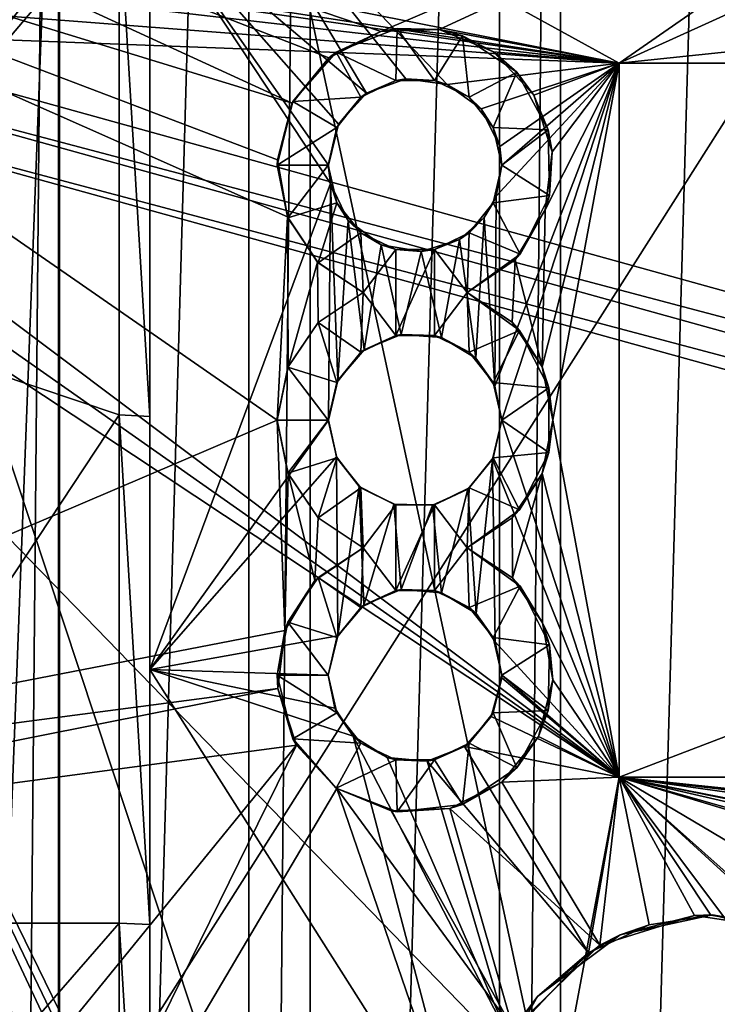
# Model space of a CAD drawing. Extents: x -3 to 104, y -79 to 161.
# Tile 103 of 203: x 18 to 32, y 69 to 88. Entities that reach past the tile are written whole.
import ezdxf

# ---------------------------------------------------------------- set-up
doc = ezdxf.new("R2010")
doc.units = 0
doc.header["$MEASUREMENT"] = 0

msp = doc.modelspace()

# ---------------------------------------------------------------- linework, layer by layer
for points in [[(17.620001, 0, -71.599998), (17.620001, 130, -71.599998), (18.82, 130, -71.599998)], [(18.82, 0, -71.599998), (17.620001, 0, -71.599998), (18.82, 130, -71.599998)], [(22.530001, 130, -10.3), (18.82, 0, -10.3), (18.82, 130, -10.3)], [(22.530001, 0, -10.3), (18.82, 0, -10.3), (22.530001, 130, -10.3)], [(18.82, 130, -10.3), (18.82, 0, -71.599998), (18.82, 130, -71.599998)], [(18.82, 0, -10.3), (18.82, 0, -71.599998), (18.82, 130, -10.3)], [(22.530001, 0, -71.599998), (22.530001, 130, -71.599998), (23.73, 130, -71.599998)], [(23.73, 0, -71.599998), (22.530001, 0, -71.599998), (23.73, 130, -71.599998)], [(22.530001, 130, -71.599998), (22.530001, 0, -10.3), (22.530001, 130, -10.3)], [(22.530001, 0, -71.599998), (22.530001, 0, -10.3), (22.530001, 130, -71.599998)], [(27.440001, 130, -10.3), (23.73, 0, -10.3), (23.73, 130, -10.3)], [(27.440001, 0, -10.3), (23.73, 0, -10.3), (27.440001, 130, -10.3)], [(23.73, 130, -10.3), (23.73, 0, -71.599998), (23.73, 130, -71.599998)], [(23.73, 0, -10.3), (23.73, 0, -71.599998), (23.73, 130, -10.3)], [(27.440001, 0, -71.599998), (27.440001, 130, -71.599998), (28.639999, 130, -71.599998)], [(28.639999, 0, -71.599998), (27.440001, 0, -71.599998), (28.639999, 130, -71.599998)], [(27.440001, 130, -71.599998), (27.440001, 0, -10.3), (27.440001, 130, -10.3)], [(27.440001, 0, -71.599998), (27.440001, 0, -10.3), (27.440001, 130, -71.599998)], [(32.349998, 130, -10.3), (28.639999, 0, -10.3), (28.639999, 130, -10.3)], [(32.349998, 0, -10.3), (28.639999, 0, -10.3), (32.349998, 130, -10.3)], [(28.639999, 130, -10.3), (28.639999, 0, -71.599998), (28.639999, 130, -71.599998)], [(28.639999, 0, -10.3), (28.639999, 0, -71.599998), (28.639999, 130, -10.3)], [(36.471001, 29.076, 0.1), (15.471, 126.727997, 0.1), (36.471001, 116.879997, 0.1)], [(15.471, 19.228001, 0.1), (15.471, 126.727997, 0.1), (36.471001, 29.076, 0.1)], [(2.9217, 124.593002), (36.411301, 23.4326), (36.411301, 112.523003)], [(2.9217, 5.4074), (36.411301, 23.4326), (2.9217, 124.593002)], [(5.1713, 6.7213, -72.699997), (95.428703, 123.278999, -72.699997), (5.1713, 123.278999, -72.699997)], [(5.1713, 6.7213, -72.699997), (95.428703, 6.7213, -72.699997), (95.428703, 123.278999, -72.699997)], [(72.509804, 71.570602, 18.9), (38.492001, 116.524002, 18.9), (10.3364, 88.811302, 18.9)], [(18.799999, 65.599998, -76.900002), (17.6, 65.599998, -76.900002), (18.799999, 96.800003, -76.900002)], [(18.799999, 96.800003, -76.900002), (17.6, 65.599998, -76.900002), (17.6, 96.800003, -76.900002)], [(38.599998, 65.599998, -74.699997), (18.799999, 65.599998, -74.699997), (38.599998, 96.800003, -74.699997)], [(38.599998, 96.800003, -74.699997), (18.799999, 65.599998, -74.699997), (18.799999, 96.800003, -74.699997)], [(18.799999, 65.599998, -76.900002), (18.799999, 96.800003, -76.900002), (18.799999, 65.599998, -74.699997)], [(18.799999, 65.599998, -74.699997), (18.799999, 96.800003, -76.900002), (18.799999, 96.800003, -74.699997)], [(13.4239, 82.613998, 69.555603), (20.077101, 90.917702, 68.725403), (-1.0153, 94.897003, 67.615097)], [(6.7847, 91.611298, 66.255203), (6.7883, 94.147003, 65.9077), (23.374399, 86.524803, 67.251801)], [(6.7883, 94.147003, 65.9077), (39.5867, 94.119301, 66.387604), (25.1147, 87.926399, 67.109299)], [(6.7883, 94.147003, 65.9077), (25.1147, 87.926399, 67.109299), (24.0935, 87.414497, 67.157204)], [(6.7883, 94.147003, 65.9077), (24.0935, 87.414497, 67.157204), (23.374399, 86.524803, 67.251801)], [(25.1147, 87.926399, 67.109299), (39.5867, 94.119301, 66.387604), (26.259199, 87.969597, 67.118103)], [(26.259199, 87.969597, 67.118103), (39.5867, 94.119301, 66.387604), (29.7887, 87.311302, 67.232697)], [(66.386398, 87.311302, 66.932404), (29.7887, 87.311302, 67.232697), (39.5867, 94.119301, 66.387604)], [(4.5864, 92.311302, 55.700001), (29.7864, 87.311302, 55.700001), (77.586403, 92.311302, 55.700001)], [(4.5864, 92.311302, 55.700001), (8.9759, 90.517403, 55.700001), (29.7864, 87.311302, 55.700001)], [(72.509804, 71.570602, 54.099998), (10.3364, 88.811302, 54.099998), (77.586403, 92.311302, 54.099998)], [(29.7864, 87.311302, 55.700001), (66.386398, 87.311302, 55.700001), (77.586403, 92.311302, 55.700001)], [(5.2869, 72.711304, 68.138901), (6.7847, 91.611298, 66.255203), (23.086599, 80.311302, 67.906799)], [(6.7847, 91.611298, 66.255203), (23.2838, 84.298897, 67.500999), (23.086599, 80.311302, 67.906799)], [(6.7847, 91.611298, 66.255203), (23.374399, 86.524803, 67.251801), (23.0882, 85.416397, 67.374397)], [(6.7847, 91.611298, 66.255203), (23.0882, 85.416397, 67.374397), (23.2838, 84.298897, 67.500999)], [(21.886101, 91.653603, 68.255302), (20.586399, 90.311302, 68.408897), (24.833799, 86.7192, 68.9104)], [(21.886101, 91.653603, 68.255302), (29.7882, 87.311302, 68.894302), (39.354698, 91.653801, 68.389999)], [(21.886101, 91.653603, 68.255302), (25.602699, 87.001297, 68.887199), (26.4144, 86.890999, 68.909798)], [(21.886101, 91.653603, 68.255302), (24.833799, 86.7192, 68.9104), (25.602699, 87.001297, 68.887199)], [(21.886101, 91.653603, 68.255302), (26.4144, 86.890999, 68.909798), (29.7882, 87.311302, 68.894302)], [(29.7882, 87.311302, 68.894302), (66.386398, 87.311302, 68.594398), (39.354698, 91.653801, 68.389999)], [(13.4239, 82.613998, 69.555603), (19.986601, 90.355698, 68.796204), (20.077101, 90.917702, 68.725403)], [(8.9759, 90.517403, 55.700001), (9.6776, 90.179497, 55.700001), (29.7864, 87.311302, 55.700001)], [(13.4239, 82.613998, 69.555603), (19.986401, 80.418098, 69.906898), (19.986601, 90.355698, 68.796204)], [(19.986601, 90.355698, 68.796204), (19.986401, 80.418098, 69.906898), (20.5865, 80.384804, 69.558601)], [(19.986601, 90.355698, 68.796204), (20.5865, 80.384804, 69.558601), (20.5865, 90.311302, 68.449097)], [(10.1631, 89.570602, 55.700001), (29.7864, 87.311302, 55.700001), (9.6776, 90.179497, 55.700001)], [(20.586399, 90.311302, 68.408897), (24.285801, 86.109901, 68.973297), (24.833799, 86.7192, 68.9104)], [(20.586399, 90.311302, 68.408897), (24.0865, 85.311302, 69.060997), (24.285801, 86.109901, 68.973297)], [(20.586399, 90.311302, 68.408897), (20.586399, 75.424599, 69.953697), (24.126101, 84.946701, 69.101898)], [(20.586399, 90.311302, 68.408897), (24.126101, 84.946701, 69.101898), (24.0865, 85.311302, 69.060997)], [(20.5865, 90.311302, 68.449097), (20.5865, 80.384804, 69.558601), (20.586399, 90.311302, 68.408897)], [(10.3364, 88.811302, 55.700001), (29.7864, 87.311302, 55.700001), (10.1631, 89.570602, 55.700001)], [(10.1631, 88.052002, 18.9), (72.509804, 71.570602, 18.9), (10.3364, 88.811302, 18.9)], [(10.1631, 88.052002, 55.700001), (29.7864, 87.311302, 55.700001), (10.3364, 88.811302, 55.700001)], [(72.509804, 71.570602, 54.099998), (10.1631, 88.052002, 54.099998), (10.3364, 88.811302, 54.099998)], [(9.6776, 87.4431, 18.9), (72.336403, 70.811302, 18.9), (10.1631, 88.052002, 18.9)], [(9.6776, 87.4431, 55.700001), (29.7864, 73.311302, 55.700001), (10.1631, 88.052002, 55.700001)], [(72.336403, 70.811302, 54.099998), (9.6776, 87.4431, 54.099998), (10.1631, 88.052002, 54.099998)], [(72.336403, 70.811302, 18.9), (72.509804, 71.570602, 18.9), (10.1631, 88.052002, 18.9)], [(10.1631, 88.052002, 55.700001), (29.7864, 73.311302, 55.700001), (29.7864, 87.311302, 55.700001)], [(72.336403, 70.811302, 54.099998), (10.1631, 88.052002, 54.099998), (72.509804, 71.570602, 54.099998)], [(24.2404, 87.524902, 58.700001), (24.0935, 87.414497, 67.157204), (25.1147, 87.926399, 67.109299)], [(24.2404, 87.524902, 58.700001), (25.438801, 87.9888, 58.700001), (25.408199, 86.968697, 58.700001)], [(25.438801, 87.9888, 58.700001), (24.2404, 87.524902, 58.700001), (25.1147, 87.926399, 67.109299)], [(25.438801, 87.9888, 58.700001), (25.1147, 87.926399, 67.109299), (26.259199, 87.969597, 67.118103)], [(25.408199, 86.968697, 58.700001), (25.438801, 87.9888, 58.700001), (26.1647, 86.968697, 58.700001)], [(25.438801, 87.9888, 58.700001), (26.716, 87.846298, 58.700001), (26.1647, 86.968697, 58.700001)], [(26.716, 87.846298, 58.700001), (25.438801, 87.9888, 58.700001), (26.259199, 87.969597, 67.118103)], [(26.1647, 86.968697, 58.700001), (26.716, 87.846298, 58.700001), (26.846399, 86.640404, 58.700001)], [(26.716, 87.846298, 58.700001), (26.259199, 87.969597, 67.118103), (27.323099, 87.531303, 67.182701)], [(26.259199, 87.969597, 67.118103), (29.7887, 87.311302, 67.232697), (27.323099, 87.531303, 67.182701)], [(26.716, 87.846298, 58.700001), (27.782499, 87.129402, 58.700001), (26.846399, 86.640404, 58.700001)], [(27.782499, 87.129402, 58.700001), (26.716, 87.846298, 58.700001), (27.323099, 87.531303, 67.182701)], [(36.945, 29.2971, 18.9), (9.6776, 87.4431, 18.9), (8.9759, 87.105202, 18.9)], [(8.9759, 87.105202, 55.700001), (29.7864, 73.311302, 55.700001), (9.6776, 87.4431, 55.700001)], [(37.4501, 29.4324, 18.9), (9.6776, 87.4431, 18.9), (36.945, 29.2971, 18.9)], [(37.971001, 29.478001, 18.9), (9.6776, 87.4431, 18.9), (37.4501, 29.4324, 18.9)], [(37.971001, 29.478001, 18.9), (72.336403, 70.811302, 18.9), (9.6776, 87.4431, 18.9)], [(72.509804, 70.052002, 54.099998), (9.6776, 87.4431, 54.099998), (72.336403, 70.811302, 54.099998)], [(72.509804, 70.052002, 54.099998), (9.6776, 22.179501, 54.099998), (9.6776, 87.4431, 54.099998)], [(23.3923, 86.559502, 58.700001), (24.2404, 87.524902, 58.700001), (24.7265, 86.640404, 58.700001)], [(24.2404, 87.524902, 58.700001), (23.3923, 86.559502, 58.700001), (24.0935, 87.414497, 67.157204)], [(24.2404, 87.524902, 58.700001), (25.408199, 86.968697, 58.700001), (24.7265, 86.640404, 58.700001)], [(27.782499, 87.129402, 58.700001), (27.323099, 87.531303, 67.182701), (28.1124, 86.682602, 67.291)], [(28.1124, 86.682602, 67.291), (27.323099, 87.531303, 67.182701), (29.7887, 87.311302, 67.232697)], [(23.3923, 86.559502, 58.700001), (23.374399, 86.524803, 67.251801), (24.0935, 87.414497, 67.157204)], [(26.4144, 86.890999, 68.909798), (27.0812, 86.412804, 68.972702), (29.7882, 87.311302, 68.894302)], [(27.0812, 86.412804, 68.972702), (27.4471, 85.675102, 69.060898), (29.7882, 87.311302, 68.894302)], [(29.7882, 87.311302, 68.894302), (27.3519, 80.973999, 69.553703), (27.487101, 80.307602, 69.619797)], [(29.7882, 87.311302, 68.894302), (27.3743, 84.704102, 69.167801), (27.3519, 80.973999, 69.553703)], [(27.486401, 85.311302, 69.101898), (27.3743, 84.704102, 69.167801), (29.7882, 87.311302, 68.894302)], [(27.4471, 85.675102, 69.060898), (27.486401, 85.311302, 69.101898), (29.7882, 87.311302, 68.894302)], [(29.785, 73.311302, 70.230598), (29.7882, 87.311302, 68.894302), (27.487101, 80.307602, 69.619797)], [(28.4739, 85.572098, 67.422096), (28.1124, 86.682602, 67.291), (29.7887, 87.311302, 67.232697)], [(28.276501, 81.355202, 67.867897), (28.3386, 84.430801, 67.547699), (29.7887, 87.311302, 67.232697)], [(28.4863, 80.311302, 67.972198), (28.276501, 81.355202, 67.867897), (29.7887, 87.311302, 67.232697)], [(28.3386, 84.430801, 67.547699), (28.4739, 85.572098, 67.422096), (29.7887, 87.311302, 67.232697)], [(29.7887, 87.311302, 67.232697), (29.7845, 73.311302, 68.576302), (28.4863, 80.311302, 67.972198)], [(29.7882, 87.311302, 68.894302), (29.7845, 73.311302, 68.576302), (29.7887, 87.311302, 67.232697)], [(29.785, 73.311302, 70.230598), (29.7845, 73.311302, 68.576302), (29.7882, 87.311302, 68.894302)], [(29.7864, 87.311302, 55.700001), (29.7864, 87.311302, 62.700001), (66.386398, 87.311302, 55.700001)], [(66.386398, 87.311302, 55.700001), (29.7864, 87.311302, 62.700001), (66.386398, 87.311302, 62.700001)], [(29.7864, 73.311302, 55.700001), (29.7864, 73.311302, 62.700001), (29.7864, 87.311302, 55.700001)], [(29.7864, 87.311302, 55.700001), (29.7864, 73.311302, 62.700001), (29.7864, 87.311302, 62.700001)], [(29.7864, 73.311302, 62.700001), (66.386398, 87.311302, 62.700001), (29.7864, 87.311302, 62.700001)], [(29.7864, 73.311302, 62.700001), (66.386398, 73.311302, 62.700001), (66.386398, 87.311302, 62.700001)], [(29.7882, 87.311302, 68.894302), (29.7887, 87.311302, 67.232697), (66.386398, 87.311302, 68.594398)], [(66.386398, 87.311302, 68.594398), (29.7887, 87.311302, 67.232697), (66.386398, 87.311302, 66.932404)], [(36.471001, 29.076, 18.9), (8.9759, 87.105202, 18.9), (8.9759, 22.517401, 18.9)], [(36.945, 29.2971, 18.9), (8.9759, 87.105202, 18.9), (36.471001, 29.076, 18.9)], [(28.586399, 66.911301, 55.700001), (29.7864, 73.311302, 55.700001), (8.9759, 87.105202, 55.700001)], [(9.7864, 54.311298, 55.700001), (28.586399, 66.911301, 55.700001), (8.9759, 87.105202, 55.700001)], [(26.846399, 86.640404, 58.700001), (27.782499, 87.129402, 58.700001), (27.3181, 86.048897, 58.700001)], [(27.3181, 86.048897, 58.700001), (27.782499, 87.129402, 58.700001), (28.3969, 86.000801, 58.700001)], [(28.3969, 86.000801, 58.700001), (27.782499, 87.129402, 58.700001), (28.1124, 86.682602, 67.291)], [(24.7265, 86.640404, 58.700001), (25.408199, 86.968697, 58.700001), (24.833799, 86.7192, 68.9104)], [(24.833799, 86.7192, 68.9104), (25.408199, 86.968697, 58.700001), (25.602699, 87.001297, 68.887199)], [(25.408199, 86.968697, 58.700001), (26.1647, 86.968697, 58.700001), (25.602699, 87.001297, 68.887199)], [(25.602699, 87.001297, 68.887199), (26.1647, 86.968697, 58.700001), (26.4144, 86.890999, 68.909798)], [(26.1647, 86.968697, 58.700001), (26.846399, 86.640404, 58.700001), (26.4144, 86.890999, 68.909798)], [(26.4144, 86.890999, 68.909798), (26.846399, 86.640404, 58.700001), (27.0812, 86.412804, 68.972702)], [(24.285801, 86.109901, 68.973297), (24.7265, 86.640404, 58.700001), (24.833799, 86.7192, 68.9104)], [(28.3969, 86.000801, 58.700001), (28.1124, 86.682602, 67.291), (28.4739, 85.572098, 67.422096)], [(23.3923, 86.559502, 58.700001), (24.254801, 86.048897, 58.700001), (23.086399, 85.311302, 58.700001)], [(23.3923, 86.559502, 58.700001), (23.086399, 85.311302, 58.700001), (23.374399, 86.524803, 67.251801)], [(23.086399, 85.311302, 58.700001), (23.0882, 85.416397, 67.374397), (23.374399, 86.524803, 67.251801)], [(23.3923, 86.559502, 58.700001), (24.7265, 86.640404, 58.700001), (24.254801, 86.048897, 58.700001)], [(24.254801, 86.048897, 58.700001), (24.7265, 86.640404, 58.700001), (24.285801, 86.109901, 68.973297)], [(26.846399, 86.640404, 58.700001), (27.3181, 86.048897, 58.700001), (27.0812, 86.412804, 68.972702)], [(27.0812, 86.412804, 68.972702), (27.3181, 86.048897, 58.700001), (27.4471, 85.675102, 69.060898)], [(24.0865, 85.311302, 69.060997), (24.254801, 86.048897, 58.700001), (24.285801, 86.109901, 68.973297)], [(23.086399, 85.311302, 58.700001), (24.254801, 86.048897, 58.700001), (24.086399, 85.311302, 58.700001)], [(24.086399, 85.311302, 58.700001), (24.254801, 86.048897, 58.700001), (24.0865, 85.311302, 69.060997)], [(27.3181, 86.048897, 58.700001), (28.3969, 86.000801, 58.700001), (27.486401, 85.311302, 58.700001)], [(27.3181, 86.048897, 58.700001), (27.486401, 85.311302, 58.700001), (27.4471, 85.675102, 69.060898)], [(27.486401, 85.311302, 58.700001), (28.3969, 86.000801, 58.700001), (28.42, 84.715897, 58.700001)], [(28.42, 84.715897, 58.700001), (28.3969, 86.000801, 58.700001), (28.4739, 85.572098, 67.422096)], [(27.4471, 85.675102, 69.060898), (27.486401, 85.311302, 58.700001), (27.486401, 85.311302, 69.101898)], [(28.42, 84.715897, 58.700001), (28.4739, 85.572098, 67.422096), (28.3386, 84.430801, 67.547699)], [(23.086399, 85.311302, 58.700001), (23.2838, 84.298897, 67.500999), (23.0882, 85.416397, 67.374397)], [(23.086399, 85.311302, 58.700001), (24.086399, 85.311302, 58.700001), (23.2938, 84.273598, 58.700001)], [(23.086399, 85.311302, 58.700001), (23.2938, 84.273598, 58.700001), (23.2838, 84.298897, 67.500999)], [(23.2938, 84.273598, 58.700001), (24.086399, 85.311302, 58.700001), (24.254801, 84.5737, 58.700001)], [(24.126101, 84.946701, 69.101898), (24.086399, 85.311302, 58.700001), (24.0865, 85.311302, 69.060997)], [(24.254801, 84.5737, 58.700001), (24.086399, 85.311302, 58.700001), (24.126101, 84.946701, 69.101898)], [(27.486401, 85.311302, 58.700001), (28.42, 84.715897, 58.700001), (27.3181, 84.5737, 58.700001)], [(27.486401, 85.311302, 58.700001), (27.3181, 84.5737, 58.700001), (27.3743, 84.704102, 69.167801)], [(27.486401, 85.311302, 69.101898), (27.486401, 85.311302, 58.700001), (27.3743, 84.704102, 69.167801)], [(24.126101, 84.946701, 69.101898), (20.586399, 75.424599, 69.953697), (24.0865, 80.311302, 69.578598)], [(24.126101, 84.946701, 69.101898), (24.0865, 80.311302, 69.578598), (24.2742, 81.087402, 69.505402)], [(24.126101, 84.946701, 69.101898), (24.2742, 81.087402, 69.505402), (24.478001, 84.225998, 69.185097)], [(24.478001, 84.225998, 69.185097), (24.254801, 84.5737, 58.700001), (24.126101, 84.946701, 69.101898)], [(23.2938, 84.273598, 58.700001), (24.254801, 84.5737, 58.700001), (23.8841, 83.395302, 58.700001)], [(23.8841, 83.395302, 58.700001), (24.254801, 84.5737, 58.700001), (24.7265, 83.982201, 58.700001)], [(24.7265, 83.982201, 58.700001), (24.254801, 84.5737, 58.700001), (24.478001, 84.225998, 69.185097)], [(26.846399, 83.982201, 58.700001), (27.3181, 84.5737, 58.700001), (27.846399, 83.565903, 58.700001)], [(27.3181, 84.5737, 58.700001), (26.846399, 83.982201, 58.700001), (27.138901, 84.281303, 69.211304)], [(27.3743, 84.704102, 69.167801), (27.138901, 84.281303, 69.211304), (27.3519, 80.973999, 69.553703)], [(27.3743, 84.704102, 69.167801), (27.3181, 84.5737, 58.700001), (27.138901, 84.281303, 69.211304)], [(27.3181, 84.5737, 58.700001), (28.42, 84.715897, 58.700001), (27.846399, 83.565903, 58.700001)], [(27.846399, 83.565903, 58.700001), (28.42, 84.715897, 58.700001), (28.3386, 84.430801, 67.547699)], [(27.846399, 83.565903, 58.700001), (28.3386, 84.430801, 67.547699), (27.7477, 83.455597, 67.646797)], [(28.276501, 81.355202, 67.867897), (27.7477, 83.455597, 67.646797), (28.3386, 84.430801, 67.547699)], [(23.086599, 80.311302, 67.906799), (23.2838, 84.298897, 67.500999), (23.296801, 81.356201, 67.807503)], [(23.8841, 83.395302, 58.700001), (23.8731, 83.406403, 67.605202), (23.2838, 84.298897, 67.500999)], [(23.2938, 84.273598, 58.700001), (23.8841, 83.395302, 58.700001), (23.2838, 84.298897, 67.500999)], [(23.296801, 81.356201, 67.807503), (23.2838, 84.298897, 67.500999), (23.8731, 83.406403, 67.605202)], [(24.478001, 84.225998, 69.185097), (24.2742, 81.087402, 69.505402), (24.7862, 81.686096, 69.453102)], [(24.478001, 84.225998, 69.185097), (24.7862, 81.686096, 69.453102), (25.118999, 83.747803, 69.244698)], [(25.118999, 83.747803, 69.244698), (24.7265, 83.982201, 58.700001), (24.478001, 84.225998, 69.185097)], [(26.6598, 83.852798, 69.251999), (26.975201, 81.526703, 69.4953), (27.138901, 84.281303, 69.211304)], [(27.138901, 84.281303, 69.211304), (26.846399, 83.982201, 58.700001), (26.6598, 83.852798, 69.251999)], [(27.138901, 84.281303, 69.211304), (26.975201, 81.526703, 69.4953), (27.3519, 80.973999, 69.553703)], [(23.8841, 83.395302, 58.700001), (24.7265, 83.982201, 58.700001), (24.7666, 82.811302, 58.700001)], [(24.7265, 83.982201, 58.700001), (25.408199, 83.6539, 58.700001), (24.7666, 82.811302, 58.700001)], [(25.408199, 83.6539, 58.700001), (24.7265, 83.982201, 58.700001), (25.118999, 83.747803, 69.244698)], [(26.1647, 83.6539, 58.700001), (26.846399, 83.982201, 58.700001), (26.8062, 82.811302, 58.700001)], [(26.846399, 83.982201, 58.700001), (26.1647, 83.6539, 58.700001), (26.6598, 83.852798, 69.251999)], [(26.846399, 83.982201, 58.700001), (27.846399, 83.565903, 58.700001), (26.8062, 82.811302, 58.700001)], [(25.9055, 83.615501, 69.268501), (26.302099, 81.931198, 69.447197), (26.6598, 83.852798, 69.251999)], [(26.6598, 83.852798, 69.251999), (26.1647, 83.6539, 58.700001), (25.9055, 83.615501, 69.268501)], [(26.6598, 83.852798, 69.251999), (26.302099, 81.931198, 69.447197), (26.975201, 81.526703, 69.4953)], [(24.7666, 82.811302, 58.700001), (25.408199, 83.6539, 58.700001), (25.408199, 81.968697, 58.700001)], [(25.118999, 83.747803, 69.244698), (24.7862, 81.686096, 69.453102), (25.5133, 81.989197, 69.4319)], [(25.118999, 83.747803, 69.244698), (25.5133, 81.989197, 69.4319), (25.9055, 83.615501, 69.268501)], [(25.9055, 83.615501, 69.268501), (25.408199, 83.6539, 58.700001), (25.118999, 83.747803, 69.244698)], [(25.408199, 81.968697, 58.700001), (26.1647, 83.6539, 58.700001), (26.1647, 81.968697, 58.700001)], [(25.408199, 83.6539, 58.700001), (26.1647, 83.6539, 58.700001), (25.408199, 81.968697, 58.700001)], [(26.1647, 83.6539, 58.700001), (25.408199, 83.6539, 58.700001), (25.9055, 83.615501, 69.268501)], [(25.9055, 83.615501, 69.268501), (25.5133, 81.989197, 69.4319), (26.302099, 81.931198, 69.447197)], [(26.1647, 81.968697, 58.700001), (26.1647, 83.6539, 58.700001), (26.8062, 82.811302, 58.700001)], [(23.296801, 81.356201, 67.807503), (23.8731, 83.406403, 67.605202), (23.884899, 82.228104, 67.727997)], [(24.7666, 82.811302, 58.700001), (24.7666, 82.811302, 67.680099), (23.8731, 83.406403, 67.605202)], [(23.8841, 83.395302, 58.700001), (24.7666, 82.811302, 58.700001), (23.8731, 83.406403, 67.605202)], [(23.884899, 82.228104, 67.727997), (23.8731, 83.406403, 67.605202), (24.7666, 82.811302, 67.680099)], [(26.8062, 82.811302, 58.700001), (27.846399, 83.565903, 58.700001), (27.7477, 83.455597, 67.646797)], [(26.8062, 82.811302, 58.700001), (27.7477, 83.455597, 67.646797), (26.806299, 82.811302, 67.704803)], [(26.806299, 82.811302, 67.704803), (27.7477, 83.455597, 67.646797), (27.687799, 82.228302, 67.774002)], [(28.276501, 81.355202, 67.867897), (27.687799, 82.228302, 67.774002), (27.7477, 83.455597, 67.646797)], [(23.8841, 82.227303, 58.700001), (24.7666, 82.811302, 58.700001), (24.7265, 81.640404, 58.700001)], [(23.8841, 82.227303, 58.700001), (23.884899, 82.228104, 67.727997), (24.7666, 82.811302, 67.680099)], [(24.7666, 82.811302, 58.700001), (23.8841, 82.227303, 58.700001), (24.7666, 82.811302, 67.680099)], [(24.7265, 81.640404, 58.700001), (24.7666, 82.811302, 58.700001), (25.408199, 81.968697, 58.700001)], [(26.1647, 81.968697, 58.700001), (26.8062, 82.811302, 58.700001), (26.846399, 81.640404, 58.700001)], [(26.8062, 82.811302, 58.700001), (27.8339, 82.071404, 58.700001), (26.846399, 81.640404, 58.700001)], [(26.8062, 82.811302, 58.700001), (26.806299, 82.811302, 67.704803), (27.687799, 82.228302, 67.774002)], [(27.8339, 82.071404, 58.700001), (26.8062, 82.811302, 58.700001), (27.687799, 82.228302, 67.774002)], [(13.4002, 70.450302, 70.566902), (19.986401, 80.418098, 69.906898), (13.4239, 82.613998, 69.555603)], [(23.2938, 81.348999, 58.700001), (23.296801, 81.356201, 67.807503), (23.884899, 82.228104, 67.727997)], [(23.8841, 82.227303, 58.700001), (23.2938, 81.348999, 58.700001), (23.884899, 82.228104, 67.727997)], [(23.2938, 81.348999, 58.700001), (23.8841, 82.227303, 58.700001), (24.254801, 81.048897, 58.700001)], [(23.8841, 82.227303, 58.700001), (24.7265, 81.640404, 58.700001), (24.254801, 81.048897, 58.700001)], [(27.8339, 82.071404, 58.700001), (27.687799, 82.228302, 67.774002), (28.276501, 81.355202, 67.867897)], [(26.846399, 81.640404, 58.700001), (27.8339, 82.071404, 58.700001), (27.3181, 81.048897, 58.700001)], [(27.3181, 81.048897, 58.700001), (27.8339, 82.071404, 58.700001), (28.4112, 80.944397, 58.700001)], [(28.4112, 80.944397, 58.700001), (27.8339, 82.071404, 58.700001), (28.276501, 81.355202, 67.867897)], [(24.7265, 81.640404, 58.700001), (25.408199, 81.968697, 58.700001), (24.7862, 81.686096, 69.453102)], [(24.7862, 81.686096, 69.453102), (25.408199, 81.968697, 58.700001), (25.5133, 81.989197, 69.4319)], [(25.408199, 81.968697, 58.700001), (26.1647, 81.968697, 58.700001), (25.5133, 81.989197, 69.4319)], [(25.5133, 81.989197, 69.4319), (26.1647, 81.968697, 58.700001), (26.302099, 81.931198, 69.447197)], [(26.1647, 81.968697, 58.700001), (26.846399, 81.640404, 58.700001), (26.302099, 81.931198, 69.447197)], [(26.302099, 81.931198, 69.447197), (26.846399, 81.640404, 58.700001), (26.975201, 81.526703, 69.4953)], [(24.254801, 81.048897, 58.700001), (24.7265, 81.640404, 58.700001), (24.2742, 81.087402, 69.505402)], [(24.2742, 81.087402, 69.505402), (24.7265, 81.640404, 58.700001), (24.7862, 81.686096, 69.453102)], [(26.846399, 81.640404, 58.700001), (27.3181, 81.048897, 58.700001), (26.975201, 81.526703, 69.4953)], [(26.975201, 81.526703, 69.4953), (27.3181, 81.048897, 58.700001), (27.3519, 80.973999, 69.553703)], [(23.086399, 80.311302, 58.700001), (23.086599, 80.311302, 67.906799), (23.296801, 81.356201, 67.807503)], [(23.2938, 81.348999, 58.700001), (23.086399, 80.311302, 58.700001), (23.296801, 81.356201, 67.807503)], [(23.086399, 80.311302, 58.700001), (23.2938, 81.348999, 58.700001), (24.086399, 80.311302, 58.700001)], [(23.2938, 81.348999, 58.700001), (24.254801, 81.048897, 58.700001), (24.086399, 80.311302, 58.700001)], [(28.4112, 80.944397, 58.700001), (28.276501, 81.355202, 67.867897), (28.4863, 80.311302, 67.972198)], [(24.0865, 80.311302, 69.578598), (24.254801, 81.048897, 58.700001), (24.2742, 81.087402, 69.505402)], [(24.086399, 80.311302, 58.700001), (24.254801, 81.048897, 58.700001), (24.0865, 80.311302, 69.578598)], [(27.3181, 81.048897, 58.700001), (28.4112, 80.944397, 58.700001), (27.486401, 80.311302, 58.700001)], [(27.3181, 81.048897, 58.700001), (27.486401, 80.311302, 58.700001), (27.3519, 80.973999, 69.553703)], [(27.3519, 80.973999, 69.553703), (27.486401, 80.311302, 58.700001), (27.487101, 80.307602, 69.619797)], [(27.486401, 80.311302, 58.700001), (28.4112, 80.944397, 58.700001), (28.4112, 79.6782, 58.700001)], [(28.4112, 79.6782, 58.700001), (28.4112, 80.944397, 58.700001), (28.4863, 80.311302, 67.972198)], [(5.2869, 72.711304, 68.138901), (23.086599, 80.311302, 67.906799), (23.2335, 76.189697, 68.276604)], [(13.4002, 70.450302, 70.566902), (19.9863, 70.450302, 70.7006), (19.986401, 80.418098, 69.906898)], [(19.986401, 80.418098, 69.906898), (19.9863, 70.450302, 70.7006), (20.586399, 70.428101, 70.351402)], [(19.986401, 80.418098, 69.906898), (20.586399, 70.428101, 70.351402), (20.5865, 80.384804, 69.558601)], [(24.0865, 80.311302, 69.578598), (20.586399, 75.424599, 69.953697), (24.2472, 79.590202, 69.647903)], [(23.086399, 80.311302, 58.700001), (24.086399, 80.311302, 58.700001), (23.2938, 79.273598, 58.700001)], [(23.086399, 80.311302, 58.700001), (23.2938, 79.273598, 58.700001), (23.086599, 80.311302, 67.906799)], [(23.2938, 79.273598, 58.700001), (23.2964, 79.267303, 68.007896), (23.086599, 80.311302, 67.906799)], [(23.2335, 76.189697, 68.276604), (23.086599, 80.311302, 67.906799), (23.2964, 79.267303, 68.007896)], [(23.2938, 79.273598, 58.700001), (24.086399, 80.311302, 58.700001), (24.254801, 79.5737, 58.700001)], [(24.254801, 79.5737, 58.700001), (24.086399, 80.311302, 58.700001), (24.0865, 80.311302, 69.578598)], [(24.2472, 79.590202, 69.647903), (24.254801, 79.5737, 58.700001), (24.0865, 80.311302, 69.578598)], [(27.487101, 80.307602, 69.619797), (27.303101, 79.5439, 69.689301), (29.785, 73.311302, 70.230598)], [(27.487101, 80.307602, 69.619797), (27.3181, 79.5737, 58.700001), (27.303101, 79.5439, 69.689301)], [(27.486401, 80.311302, 58.700001), (28.4112, 79.6782, 58.700001), (27.3181, 79.5737, 58.700001)], [(27.486401, 80.311302, 58.700001), (27.3181, 79.5737, 58.700001), (27.487101, 80.307602, 69.619797)], [(28.4112, 79.6782, 58.700001), (28.4863, 80.311302, 67.972198), (28.276199, 79.266701, 68.068298)], [(29.7845, 73.311302, 68.576302), (28.276199, 79.266701, 68.068298), (28.4863, 80.311302, 67.972198)], [(24.2472, 79.590202, 69.647903), (20.586399, 75.424599, 69.953697), (24.272699, 76.084297, 69.955002)], [(23.2938, 79.273598, 58.700001), (24.254801, 79.5737, 58.700001), (23.8841, 78.395302, 58.700001)], [(23.8841, 78.395302, 58.700001), (24.254801, 79.5737, 58.700001), (24.7265, 78.982201, 58.700001)], [(24.2472, 79.590202, 69.647903), (24.272699, 76.084297, 69.955002), (24.693399, 79.009003, 69.707497)], [(24.693399, 79.009003, 69.707497), (24.254801, 79.5737, 58.700001), (24.2472, 79.590202, 69.647903)], [(24.7265, 78.982201, 58.700001), (24.254801, 79.5737, 58.700001), (24.693399, 79.009003, 69.707497)], [(27.303101, 79.5439, 69.689301), (26.818899, 78.960602, 69.737701), (26.9834, 76.5187, 69.952202)], [(27.303101, 79.5439, 69.689301), (26.846399, 78.982201, 58.700001), (26.818899, 78.960602, 69.737701)], [(26.846399, 78.982201, 58.700001), (27.3181, 79.5737, 58.700001), (27.8339, 78.551201, 58.700001)], [(27.3181, 79.5737, 58.700001), (26.846399, 78.982201, 58.700001), (27.303101, 79.5439, 69.689301)], [(27.303101, 79.5439, 69.689301), (26.9834, 76.5187, 69.952202), (27.3552, 75.965797, 70.001701)], [(27.303101, 79.5439, 69.689301), (27.3552, 75.965797, 70.001701), (29.785, 73.311302, 70.230598)], [(27.3181, 79.5737, 58.700001), (28.4112, 79.6782, 58.700001), (27.8339, 78.551201, 58.700001)], [(27.8339, 78.551201, 58.700001), (28.4112, 79.6782, 58.700001), (28.276199, 79.266701, 68.068298)], [(23.2335, 76.189697, 68.276604), (23.2964, 79.267303, 68.007896), (23.8241, 77.165802, 68.202698)], [(23.2938, 79.273598, 58.700001), (23.8841, 78.395302, 58.700001), (23.2964, 79.267303, 68.007896)], [(23.8841, 78.395302, 58.700001), (23.885099, 78.394302, 68.095802), (23.2964, 79.267303, 68.007896)], [(23.8241, 77.165802, 68.202698), (23.2964, 79.267303, 68.007896), (23.885099, 78.394302, 68.095802)], [(27.8339, 78.551201, 58.700001), (28.276199, 79.266701, 68.068298), (27.6882, 78.394699, 68.1418)], [(27.6943, 77.221802, 68.244797), (27.6882, 78.394699, 68.1418), (28.276199, 79.266701, 68.068298)], [(28.282801, 76.339104, 68.325401), (27.6943, 77.221802, 68.244797), (28.276199, 79.266701, 68.068298)], [(29.7845, 73.311302, 68.576302), (28.282801, 76.339104, 68.325401), (28.276199, 79.266701, 68.068298)], [(23.8841, 78.395302, 58.700001), (24.7265, 78.982201, 58.700001), (24.7666, 77.811302, 58.700001)], [(24.693399, 79.009003, 69.707497), (24.272699, 76.084297, 69.955002), (24.7833, 76.684097, 69.912102)], [(24.693399, 79.009003, 69.707497), (24.7833, 76.684097, 69.912102), (25.368601, 78.663498, 69.747398)], [(25.368601, 78.663498, 69.747398), (24.7265, 78.982201, 58.700001), (24.693399, 79.009003, 69.707497)], [(24.7265, 78.982201, 58.700001), (25.408199, 78.6539, 58.700001), (24.7666, 77.811302, 58.700001)], [(25.408199, 78.6539, 58.700001), (24.7265, 78.982201, 58.700001), (25.368601, 78.663498, 69.747398)], [(26.129601, 78.646301, 69.758202), (26.307501, 76.929199, 69.910301), (26.818899, 78.960602, 69.737701)], [(26.818899, 78.960602, 69.737701), (26.1647, 78.6539, 58.700001), (26.129601, 78.646301, 69.758202)], [(26.1647, 78.6539, 58.700001), (26.846399, 78.982201, 58.700001), (26.8062, 77.811302, 58.700001)], [(26.846399, 78.982201, 58.700001), (26.1647, 78.6539, 58.700001), (26.818899, 78.960602, 69.737701)], [(26.818899, 78.960602, 69.737701), (26.307501, 76.929199, 69.910301), (26.9834, 76.5187, 69.952202)], [(26.846399, 78.982201, 58.700001), (27.8339, 78.551201, 58.700001), (26.8062, 77.811302, 58.700001)], [(24.7666, 77.811302, 58.700001), (25.408199, 78.6539, 58.700001), (25.408199, 76.968697, 58.700001)], [(25.368601, 78.663498, 69.747398), (24.7833, 76.684097, 69.912102), (25.5149, 76.989502, 69.895798)], [(25.368601, 78.663498, 69.747398), (25.5149, 76.989502, 69.895798), (26.129601, 78.646301, 69.758202)], [(26.129601, 78.646301, 69.758202), (25.408199, 78.6539, 58.700001), (25.368601, 78.663498, 69.747398)], [(25.408199, 78.6539, 58.700001), (26.1647, 78.6539, 58.700001), (25.408199, 76.968697, 58.700001)], [(25.408199, 76.968697, 58.700001), (26.1647, 78.6539, 58.700001), (26.1647, 76.968697, 58.700001)], [(26.1647, 78.6539, 58.700001), (25.408199, 78.6539, 58.700001), (26.129601, 78.646301, 69.758202)], [(26.129601, 78.646301, 69.758202), (25.5149, 76.989502, 69.895798), (26.307501, 76.929199, 69.910301)], [(26.1647, 76.968697, 58.700001), (26.1647, 78.6539, 58.700001), (26.8062, 77.811302, 58.700001)], [(26.8062, 77.811302, 58.700001), (27.8339, 78.551201, 58.700001), (27.6882, 78.394699, 68.1418)], [(23.8241, 77.165802, 68.202698), (23.885099, 78.394302, 68.095802), (24.7666, 77.811302, 68.159798)], [(23.8841, 78.395302, 58.700001), (24.7666, 77.811302, 58.700001), (23.885099, 78.394302, 68.095802)], [(24.7666, 77.811302, 58.700001), (24.7666, 77.811302, 68.159798), (23.885099, 78.394302, 68.095802)], [(26.8062, 77.811302, 58.700001), (27.6882, 78.394699, 68.1418), (26.806299, 77.811302, 68.184502)], [(26.806299, 77.811302, 68.184502), (27.6882, 78.394699, 68.1418), (27.6943, 77.221802, 68.244797)], [(23.8841, 77.227303, 58.700001), (23.8241, 77.165802, 68.202698), (24.7666, 77.811302, 68.159798)], [(23.8841, 77.227303, 58.700001), (24.7666, 77.811302, 58.700001), (24.7265, 76.640404, 58.700001)], [(24.7666, 77.811302, 58.700001), (23.8841, 77.227303, 58.700001), (24.7666, 77.811302, 68.159798)], [(24.7265, 76.640404, 58.700001), (24.7666, 77.811302, 58.700001), (25.408199, 76.968697, 58.700001)], [(26.1647, 76.968697, 58.700001), (26.8062, 77.811302, 58.700001), (26.846399, 76.640404, 58.700001)], [(26.8062, 77.811302, 58.700001), (27.846399, 77.056702, 58.700001), (26.846399, 76.640404, 58.700001)], [(26.8062, 77.811302, 58.700001), (26.806299, 77.811302, 68.184502), (27.6943, 77.221802, 68.244797)], [(27.846399, 77.056702, 58.700001), (26.8062, 77.811302, 58.700001), (27.6943, 77.221802, 68.244797)], [(23.2938, 76.348999, 58.700001), (23.8841, 77.227303, 58.700001), (24.254801, 76.048897, 58.700001)], [(23.8841, 77.227303, 58.700001), (23.2938, 76.348999, 58.700001), (23.8241, 77.165802, 68.202698)], [(23.8841, 77.227303, 58.700001), (24.7265, 76.640404, 58.700001), (24.254801, 76.048897, 58.700001)], [(27.846399, 77.056702, 58.700001), (27.6943, 77.221802, 68.244797), (28.282801, 76.339104, 68.325401)], [(23.2938, 76.348999, 58.700001), (23.2335, 76.189697, 68.276604), (23.8241, 77.165802, 68.202698)], [(26.846399, 76.640404, 58.700001), (27.846399, 77.056702, 58.700001), (27.3181, 76.048897, 58.700001)], [(27.3181, 76.048897, 58.700001), (27.846399, 77.056702, 58.700001), (28.42, 75.9067, 58.700001)], [(28.42, 75.9067, 58.700001), (27.846399, 77.056702, 58.700001), (28.282801, 76.339104, 68.325401)], [(24.7265, 76.640404, 58.700001), (25.408199, 76.968697, 58.700001), (24.7833, 76.684097, 69.912102)], [(24.7833, 76.684097, 69.912102), (25.408199, 76.968697, 58.700001), (25.5149, 76.989502, 69.895798)], [(25.408199, 76.968697, 58.700001), (26.1647, 76.968697, 58.700001), (25.5149, 76.989502, 69.895798)], [(25.5149, 76.989502, 69.895798), (26.1647, 76.968697, 58.700001), (26.307501, 76.929199, 69.910301)], [(26.1647, 76.968697, 58.700001), (26.846399, 76.640404, 58.700001), (26.307501, 76.929199, 69.910301)], [(26.307501, 76.929199, 69.910301), (26.846399, 76.640404, 58.700001), (26.9834, 76.5187, 69.952202)], [(24.254801, 76.048897, 58.700001), (24.7265, 76.640404, 58.700001), (24.272699, 76.084297, 69.955002)], [(24.272699, 76.084297, 69.955002), (24.7265, 76.640404, 58.700001), (24.7833, 76.684097, 69.912102)], [(26.846399, 76.640404, 58.700001), (27.3181, 76.048897, 58.700001), (26.9834, 76.5187, 69.952202)], [(26.9834, 76.5187, 69.952202), (27.3181, 76.048897, 58.700001), (27.3552, 75.965797, 70.001701)], [(23.086399, 75.311302, 58.700001), (23.2938, 76.348999, 58.700001), (24.086399, 75.311302, 58.700001)], [(23.2938, 76.348999, 58.700001), (23.086399, 75.311302, 58.700001), (23.2335, 76.189697, 68.276604)], [(23.2938, 76.348999, 58.700001), (24.254801, 76.048897, 58.700001), (24.086399, 75.311302, 58.700001)], [(28.42, 75.9067, 58.700001), (28.282801, 76.339104, 68.325401), (28.4853, 75.223198, 68.418098)], [(29.7845, 73.311302, 68.576302), (28.4853, 75.223198, 68.418098), (28.282801, 76.339104, 68.325401)], [(5.2869, 72.711304, 68.138901), (23.2335, 76.189697, 68.276604), (23.099199, 75.048599, 68.366699)], [(20.586399, 75.424599, 69.953697), (24.0856, 75.311401, 70.013298), (24.272699, 76.084297, 69.955002)], [(23.086399, 75.311302, 58.700001), (23.099199, 75.048599, 68.366699), (23.2335, 76.189697, 68.276604)], [(24.0856, 75.311401, 70.013298), (24.254801, 76.048897, 58.700001), (24.272699, 76.084297, 69.955002)], [(24.086399, 75.311302, 58.700001), (24.254801, 76.048897, 58.700001), (24.0856, 75.311401, 70.013298)], [(27.3181, 76.048897, 58.700001), (28.42, 75.9067, 58.700001), (27.486401, 75.311302, 58.700001)], [(27.3181, 76.048897, 58.700001), (27.486401, 75.311302, 58.700001), (27.3552, 75.965797, 70.001701)], [(27.3552, 75.965797, 70.001701), (27.487301, 75.311302, 70.056198), (29.785, 73.311302, 70.230598)], [(27.3552, 75.965797, 70.001701), (27.486401, 75.311302, 58.700001), (27.487301, 75.311302, 70.056198)], [(27.486401, 75.311302, 58.700001), (28.42, 75.9067, 58.700001), (28.3969, 74.621902, 58.700001)], [(28.3969, 74.621902, 58.700001), (28.42, 75.9067, 58.700001), (28.4853, 75.223198, 68.418098)], [(20.586399, 75.424599, 69.953697), (24.5765, 74.117203, 70.113701), (24.2143, 74.664803, 70.0672)], [(20.586399, 75.424599, 69.953697), (24.2143, 74.664803, 70.0672), (24.0856, 75.311401, 70.013298)], [(20.586399, 75.424599, 69.953697), (20.586399, 60.451099, 70.787498), (26.805401, 65.613998, 70.668503)], [(20.586399, 75.424599, 69.953697), (26.805401, 65.613998, 70.668503), (24.5765, 74.117203, 70.113701)], [(23.086399, 75.311302, 58.700001), (24.254801, 74.5737, 58.700001), (23.3923, 74.063202, 58.700001)], [(23.086399, 75.311302, 58.700001), (24.086399, 75.311302, 58.700001), (24.254801, 74.5737, 58.700001)], [(23.086399, 75.311302, 58.700001), (23.3923, 74.063202, 58.700001), (23.099199, 75.048599, 68.366699)], [(24.2143, 74.664803, 70.0672), (24.086399, 75.311302, 58.700001), (24.0856, 75.311401, 70.013298)], [(24.254801, 74.5737, 58.700001), (24.086399, 75.311302, 58.700001), (24.2143, 74.664803, 70.0672)], [(27.486401, 75.311302, 58.700001), (27.3181, 74.5737, 58.700001), (27.487, 75.262299, 70.060303)], [(27.486401, 75.311302, 58.700001), (28.3969, 74.621902, 58.700001), (27.3181, 74.5737, 58.700001)], [(27.487301, 75.311302, 70.056198), (27.486401, 75.311302, 58.700001), (27.487, 75.262299, 70.060303)], [(27.487301, 75.311302, 70.056198), (27.487, 75.262299, 70.060303), (29.785, 73.311302, 70.230598)], [(27.487, 75.262299, 70.060303), (27.2803, 74.500298, 70.116798), (29.785, 73.311302, 70.230598)], [(27.487, 75.262299, 70.060303), (27.3181, 74.5737, 58.700001), (27.2803, 74.500298, 70.116798)], [(28.3969, 74.621902, 58.700001), (28.4853, 75.223198, 68.418098), (28.2059, 74.112701, 68.501602)], [(28.2059, 74.112701, 68.501602), (28.4853, 75.223198, 68.418098), (29.7845, 73.311302, 68.576302)], [(5.286, 71.511299, 68.222198), (23.099199, 75.048599, 68.366699), (23.4618, 73.937897, 68.457603)], [(5.286, 71.511299, 68.222198), (5.2869, 72.711304, 68.138901), (23.099199, 75.048599, 68.366699)], [(23.3923, 74.063202, 58.700001), (23.4618, 73.937897, 68.457603), (23.099199, 75.048599, 68.366699)], [(23.3923, 74.063202, 58.700001), (24.254801, 74.5737, 58.700001), (24.7265, 73.982201, 58.700001)], [(24.5765, 74.117203, 70.113701), (24.254801, 74.5737, 58.700001), (24.2143, 74.664803, 70.0672)], [(24.7265, 73.982201, 58.700001), (24.254801, 74.5737, 58.700001), (24.5765, 74.117203, 70.113701)], [(27.2803, 74.500298, 70.116798), (26.755199, 73.914398, 70.155403), (29.785, 73.311302, 70.230598)], [(27.2803, 74.500298, 70.116798), (26.846399, 73.982201, 58.700001), (26.755199, 73.914398, 70.155403)], [(27.3181, 74.5737, 58.700001), (26.846399, 73.982201, 58.700001), (27.2803, 74.500298, 70.116798)], [(26.846399, 73.982201, 58.700001), (27.3181, 74.5737, 58.700001), (27.782499, 73.493202, 58.700001)], [(27.3181, 74.5737, 58.700001), (28.3969, 74.621902, 58.700001), (27.782499, 73.493202, 58.700001)], [(27.782499, 73.493202, 58.700001), (28.3969, 74.621902, 58.700001), (28.2059, 74.112701, 68.501602)], [(24.5765, 74.117203, 70.113701), (26.805401, 65.613998, 70.668503), (27.626301, 68.217598, 70.5401)], [(24.5765, 74.117203, 70.113701), (27.626301, 68.217598, 70.5401), (25.2418, 73.700996, 70.153397)], [(25.2418, 73.700996, 70.153397), (24.7265, 73.982201, 58.700001), (24.5765, 74.117203, 70.113701)], [(27.782499, 73.493202, 58.700001), (28.2059, 74.112701, 68.501602), (27.490101, 73.216797, 68.560898)], [(27.490101, 73.216797, 68.560898), (28.2059, 74.112701, 68.501602), (29.7845, 73.311302, 68.576302)], [(12.8211, 60.870701, 68.963799), (5.286, 71.511299, 68.222198), (23.4618, 73.937897, 68.457603)], [(12.8211, 60.870701, 68.963799), (23.4618, 73.937897, 68.457603), (17.0324, 60.871498, 69.056297)], [(17.0324, 60.871498, 69.056297), (23.4618, 73.937897, 68.457603), (24.253799, 73.088501, 68.531403)], [(23.3923, 74.063202, 58.700001), (24.7265, 73.982201, 58.700001), (24.2404, 73.097702, 58.700001)], [(23.3923, 74.063202, 58.700001), (24.2404, 73.097702, 58.700001), (23.4618, 73.937897, 68.457603)], [(24.2404, 73.097702, 58.700001), (24.253799, 73.088501, 68.531403), (23.4618, 73.937897, 68.457603)], [(24.7265, 73.982201, 58.700001), (25.408199, 73.6539, 58.700001), (24.2404, 73.097702, 58.700001)], [(25.408199, 73.6539, 58.700001), (24.7265, 73.982201, 58.700001), (25.2418, 73.700996, 70.153397)], [(26.846399, 73.982201, 58.700001), (26.1647, 73.6539, 58.700001), (26.755199, 73.914398, 70.155403)], [(26.1647, 73.6539, 58.700001), (26.846399, 73.982201, 58.700001), (26.716, 72.776398, 58.700001)], [(26.846399, 73.982201, 58.700001), (27.782499, 73.493202, 58.700001), (26.716, 72.776398, 58.700001)], [(26.0235, 73.627899, 70.168198), (29.185301, 69.868896, 70.4571), (26.755199, 73.914398, 70.155403)], [(26.755199, 73.914398, 70.155403), (26.1647, 73.6539, 58.700001), (26.0235, 73.627899, 70.168198)], [(26.755199, 73.914398, 70.155403), (29.185301, 69.868896, 70.4571), (29.785, 73.311302, 70.230598)], [(24.2404, 73.097702, 58.700001), (25.408199, 73.6539, 58.700001), (25.438801, 72.633797, 58.700001)], [(25.2418, 73.700996, 70.153397), (27.626301, 68.217598, 70.5401), (26.0235, 73.627899, 70.168198)], [(26.0235, 73.627899, 70.168198), (25.408199, 73.6539, 58.700001), (25.2418, 73.700996, 70.153397)], [(26.1647, 73.6539, 58.700001), (25.408199, 73.6539, 58.700001), (26.0235, 73.627899, 70.168198)], [(25.408199, 73.6539, 58.700001), (26.1647, 73.6539, 58.700001), (25.438801, 72.633797, 58.700001)], [(25.438801, 72.633797, 58.700001), (26.1647, 73.6539, 58.700001), (26.716, 72.776398, 58.700001)], [(26.0235, 73.627899, 70.168198), (27.626301, 68.217598, 70.5401), (29.185301, 69.868896, 70.4571)], [(26.716, 72.776398, 58.700001), (27.782499, 73.493202, 58.700001), (27.490101, 73.216797, 68.560898)], [(26.716, 72.776398, 58.700001), (27.490101, 73.216797, 68.560898), (26.4685, 72.698898, 68.586998)], [(26.4685, 72.698898, 68.586998), (27.490101, 73.216797, 68.560898), (29.41, 70.018997, 68.797096)], [(29.41, 70.018997, 68.797096), (27.490101, 73.216797, 68.560898), (29.7845, 73.311302, 68.576302)], [(28.586399, 66.911301, 55.700001), (34.586399, 66.911301, 55.700001), (29.7864, 73.311302, 55.700001)], [(29.785, 73.311302, 70.230598), (29.185301, 69.868896, 70.4571), (30.373199, 70.419098, 70.432503)], [(29.41, 70.018997, 68.797096), (29.7845, 73.311302, 68.576302), (31.2661, 70.6008, 68.774902)], [(31.2661, 70.6008, 68.774902), (29.7845, 73.311302, 68.576302), (33.1432, 70.321701, 68.804398)], [(29.7845, 73.311302, 68.576302), (66.386398, 73.311302, 68.276398), (55.2705, 70.601196, 68.683502)], [(29.7845, 73.311302, 68.576302), (55.2705, 70.601196, 68.683502), (53.412701, 70.0205, 68.746201)], [(29.7845, 73.311302, 68.576302), (53.412701, 70.0205, 68.746201), (43.268101, 70.600998, 68.794701)], [(29.7845, 73.311302, 68.576302), (43.268101, 70.600998, 68.794701), (41.411301, 70.019699, 68.837196)], [(29.7845, 73.311302, 68.576302), (41.411301, 70.019699, 68.837196), (33.1432, 70.321701, 68.804398)], [(66.386398, 73.311302, 68.276398), (29.7845, 73.311302, 68.576302), (66.386398, 73.311302, 69.931099)], [(29.7845, 73.311302, 68.576302), (29.785, 73.311302, 70.230598), (66.386398, 73.311302, 69.931099)], [(29.785, 73.311302, 70.230598), (30.373199, 70.419098, 70.432503), (31.586399, 70.608704, 70.429901)], [(29.785, 73.311302, 70.230598), (31.586399, 70.608704, 70.429901), (33.006001, 70.363602, 70.453697)], [(29.785, 73.311302, 70.230598), (33.006001, 70.363602, 70.453697), (41.186901, 69.869904, 70.499603)], [(29.785, 73.311302, 70.230598), (41.186901, 69.869904, 70.499603), (42.3741, 70.419403, 70.462097)], [(66.386398, 73.311302, 69.931099), (29.785, 73.311302, 70.230598), (55.586399, 70.608704, 70.331703)], [(55.586399, 70.608704, 70.331703), (29.785, 73.311302, 70.230598), (54.370499, 70.420998, 70.360703)], [(54.370499, 70.420998, 70.360703), (29.785, 73.311302, 70.230598), (43.586399, 70.608704, 70.446198)], [(43.586399, 70.608704, 70.446198), (29.785, 73.311302, 70.230598), (42.3741, 70.419403, 70.462097)], [(34.586399, 66.911301, 55.700001), (40.586399, 66.911301, 55.700001), (29.7864, 73.311302, 55.700001)], [(66.386398, 73.311302, 55.700001), (29.7864, 73.311302, 55.700001), (40.586399, 66.911301, 55.700001)], [(66.386398, 73.311302, 55.700001), (29.7864, 73.311302, 62.700001), (29.7864, 73.311302, 55.700001)], [(66.386398, 73.311302, 62.700001), (29.7864, 73.311302, 62.700001), (66.386398, 73.311302, 55.700001)], [(17.0324, 60.871498, 69.056297), (24.253799, 73.088501, 68.531403), (26.7999, 65.658798, 69.013397)], [(24.2404, 73.097702, 58.700001), (25.321199, 72.651703, 68.576599), (24.253799, 73.088501, 68.531403)], [(24.2404, 73.097702, 58.700001), (25.438801, 72.633797, 58.700001), (25.321199, 72.651703, 68.576599)], [(27.710899, 68.372498, 68.879402), (24.253799, 73.088501, 68.531403), (25.321199, 72.651703, 68.576599)], [(26.7999, 65.658798, 69.013397), (24.253799, 73.088501, 68.531403), (27.710899, 68.372498, 68.879402)], [(25.438801, 72.633797, 58.700001), (26.716, 72.776398, 58.700001), (26.4685, 72.698898, 68.586998)], [(25.438801, 72.633797, 58.700001), (26.4685, 72.698898, 68.586998), (25.321199, 72.651703, 68.576599)], [(27.710899, 68.372498, 68.879402), (25.321199, 72.651703, 68.576599), (26.4685, 72.698898, 68.586998)], [(27.710899, 68.372498, 68.879402), (26.4685, 72.698898, 68.586998), (29.41, 70.018997, 68.797096)], [(13.391, 62.883598, 70.956497), (19.9863, 70.450302, 70.7006), (13.4002, 70.450302, 70.566902)], [(13.391, 62.883598, 70.956497), (19.9863, 60.4622, 71.176598), (19.9863, 70.450302, 70.7006)], [(19.9863, 70.450302, 70.7006), (19.9863, 60.4622, 71.176598), (20.5863, 60.451099, 70.826698)], [(19.9863, 70.450302, 70.7006), (20.5863, 60.451099, 70.826698), (20.586399, 70.428101, 70.351402)], [(29.41, 70.018997, 68.797096), (31.2661, 70.6008, 68.774902), (29.8071, 70.221703, 69.7397)], [(29.8071, 70.221703, 69.7397), (31.2661, 70.6008, 68.774902), (31.6175, 70.616402, 69.728302)], [(29.8071, 70.221703, 69.7397), (31.6175, 70.616402, 69.728302), (30.373199, 70.419098, 70.432503)], [(30.373199, 70.419098, 70.432503), (31.6175, 70.616402, 69.728302), (31.586399, 70.608704, 70.429901)], [(31.2661, 70.6008, 68.774902), (33.1432, 70.321701, 68.804398), (31.6175, 70.616402, 69.728302)], [(31.6175, 70.616402, 69.728302), (33.006001, 70.363602, 70.453697), (31.586399, 70.608704, 70.429901)], [(31.6175, 70.616402, 69.728302), (33.1432, 70.321701, 68.804398), (33.6012, 70.108299, 69.772102)], [(31.6175, 70.616402, 69.728302), (33.6012, 70.108299, 69.772102), (33.006001, 70.363602, 70.453697)], [(29.185301, 69.868896, 70.4571), (29.8071, 70.221703, 69.7397), (30.373199, 70.419098, 70.432503)], [(28.188299, 69.011002, 69.798698), (29.41, 70.018997, 68.797096), (29.8071, 70.221703, 69.7397)], [(28.188299, 69.011002, 69.798698), (29.8071, 70.221703, 69.7397), (29.185301, 69.868896, 70.4571)], [(72.509804, 70.052002, 54.099998), (10.1631, 21.570601, 54.099998), (9.6776, 22.179501, 54.099998)], [(72.509804, 21.570601, 54.099998), (10.1631, 21.570601, 54.099998), (72.509804, 70.052002, 54.099998)], [(27.626301, 68.217598, 70.5401), (28.188299, 69.011002, 69.798698), (29.185301, 69.868896, 70.4571)], [(27.710899, 68.372498, 68.879402), (29.41, 70.018997, 68.797096), (28.188299, 69.011002, 69.798698)], [(27.101999, 67.101997, 69.894699), (27.710899, 68.372498, 68.879402), (28.188299, 69.011002, 69.798698)], [(27.101999, 67.101997, 69.894699), (28.188299, 69.011002, 69.798698), (27.626301, 68.217598, 70.5401)]]:
    msp.add_3dface(points)

doc.saveas('drawing.dxf')
